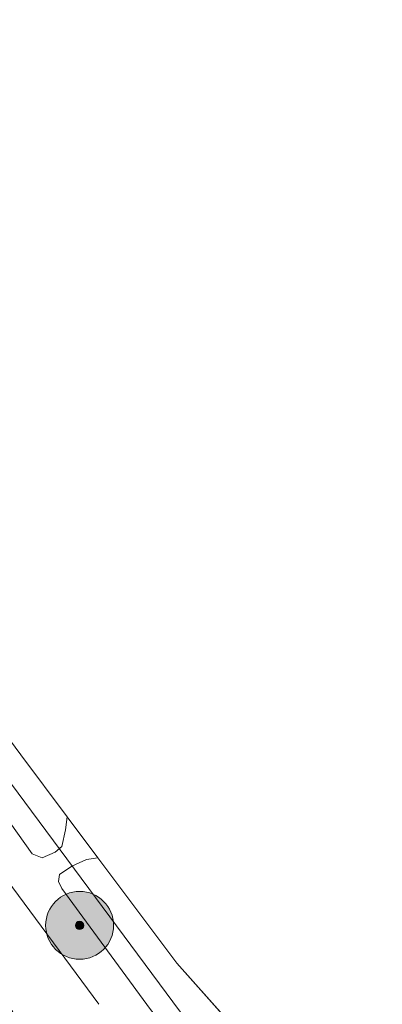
# Model space of a CAD drawing. Header units: millimetres. Extents: x 162876 to 168130, y 402614 to 405602.
# Tile 75 of 256: x 164835 to 164856, y 403511 to 403569. Entities that reach past the tile are written whole.
import ezdxf

# ---------------------------------------------------------------- set-up
doc = ezdxf.new("R2010")
doc.units = ezdxf.units.MM
for name, color, linetype, lineweight in [('X-CA190022.004-UO-BGT_Ondergrond$0$GE_201_SHDHek_Lijn_GEM', 253, 'X-CA190022.004-UO-BGT_Ondergrond$0$Hekwerk', 9), ('X-CA190022.004-UO-BGT_Ondergrond$0$GE_314_WGDRijbaanLokaleweg_Vlak_GEM', 253, 'Continuous', 9), ('X-CA190022.004-UO-BGT_Ondergrond$0$GE_367_OWGBerm_groenvoorziening_grasenk_GEM', 253, 'Continuous', 9), ('X-CA190022.004-UO-BGT_Ondergrond$0$GE_476_BTDGraslandagrarisch_Vlak_GEM', 253, 'Continuous', 9), ('X-CA190022.004-UO-BGT_Ondergrond$0$GE_523_WTDGreppel_drogesloot_Vlak_GEM', 253, 'Continuous', 9), ('X-CA190022.004-UO-DWM_Beplanting_v0.1$0$B-WE-GR-BOOM-S AFKOMSTIG UIT BGT', 252, 'Continuous', 0), ('X-CA190022.004-UO-KAD_Percelen$0$B-WE-KG-GRENS_PERCEEL-GV', 150, 'Continuous', 9)]:
    doc.layers.add(name, color=color, linetype=linetype, lineweight=lineweight)
doc.layers.add('X-CA190022.004-UO-DWM_Beplanting_v0.1$0$B-WE-GR-BOOM-S AFKOMSTIG UIT BOMENBESTAND GEMEENTE', color=252, linetype='Continuous')
doc.linetypes.add('X-CA190022.004-UO-BGT_Ondergrond$0$Hekwerk', pattern='A,5,-1.5,[2,dgnlstyle-Veghel.shx,S=0.007937,R=0,X=0,Y=0],-1.5', length=8)

# ---------------------------------------------------------------- blocks, each defined once
blk = doc.blocks.new('X-CA190022.004-UO-DWM_Beplanting_v0.1$0$SGR-BOOM_01-SO')
at = {"linetype": 'ByBlock', "lineweight": 18}
h = blk.add_hatch(color=0, dxfattribs=at)
h.dxf.hatch_style = 1
edge = h.paths.add_edge_path()
edge.add_arc((0, 0), 0.25, 0, 360)
at = {"color": 0, "linetype": 'ByBlock', "lineweight": 18}
for radius in [2, 0.25]:
    blk.add_circle((0, 0), radius, dxfattribs=at)
blk = doc.blocks.new('X-CA190022.004-UO-DWM_Beplanting_v0.1$0$IMGEOBoom')
at = {"transparency": 33554457}
h = blk.add_hatch(color=256, dxfattribs=at)
h.dxf.hatch_style = 1
edge = h.paths.add_edge_path()
edge.add_arc((0, 0), 100, 0, 360)
edge = h.paths.add_edge_path(flags=17)
edge.add_arc((0, 0), 12.5, 0, 360)
h = blk.add_hatch()
h.set_pattern_fill('ANGLE', color=256)
h.set_pattern_definition([(0, (0, 0), (0, 6.985), [5.08, -1.905]), (90, (0, 0), (-6.985, 4e-16), [5.08, -1.905])])
edge = h.paths.add_edge_path(flags=17)
edge.add_arc((0, 0), 12.5, 0, 360)
at = {"xscale": 50, "yscale": 50, "zscale": 50}
blk.add_blockref('X-CA190022.004-UO-DWM_Beplanting_v0.1$0$SGR-BOOM_01-SO', (0, 0), dxfattribs=at)

msp = doc.modelspace()

# ---------------------------------------------------------------- linework, layer by layer
at = {"layer": 'X-CA190022.004-UO-BGT_Ondergrond$0$GE_201_SHDHek_Lijn_GEM'}
for p, q in [((164835.006, 403525.555), (164824.925, 403539.208)), ((164837.744, 403521.908), (164835.006, 403525.555)), ((164839.557, 403519.494), (164837.744, 403521.908)), ((164844.213, 403513.292), (164839.557, 403519.494)), ((164850.127, 403506.624), (164844.213, 403513.292))]:
    msp.add_line(p, q, dxfattribs=at)
at = {"layer": 'X-CA190022.004-UO-BGT_Ondergrond$0$GE_314_WGDRijbaanLokaleweg_Vlak_GEM', "flags": 128}
msp.add_lwpolyline([(164834.55, 403510.41), (164808.003, 403546.836), (164807.381, 403547.69), (164810.555, 403550.158), (164811.257, 403549.212), (164839.612, 403510.857)], dxfattribs=at)
at = {"layer": 'X-CA190022.004-UO-BGT_Ondergrond$0$GE_367_OWGBerm_groenvoorziening_grasenk_GEM', "flags": 128}
for points in [[(164839.612, 403510.857), (164811.257, 403549.212), (164810.555, 403550.158), (164809.934, 403550.997), (164808.24, 403553.281), (164808.297, 403554.21), (164810.26, 403555.972), (164811.274, 403557.307), (164812.075, 403556.422), (164814.494, 403553.261), (164816.43, 403550.653), (164815.615, 403550.561)], [(164815.615, 403550.561), (164814.577, 403550.382), (164814.194, 403550.055), (164814.139, 403549.655), (164814.32, 403549.236), (164822.388, 403537.856), (164830.712, 403526.694), (164835.681, 403519.727), (164836.281, 403519.489), (164837.046, 403519.832), (164837.429, 403520.159), (164837.65, 403521.141), (164837.744, 403521.908), (164839.557, 403519.494), (164838.889, 403519.401), (164838.027, 403518.992), (164837.297, 403518.503), (164837.242, 403518.103), (164837.422, 403517.683), (164842.663, 403510.552)]]:
    msp.add_lwpolyline(points, dxfattribs=at)
at = {"layer": 'X-CA190022.004-UO-BGT_Ondergrond$0$GE_476_BTDGraslandagrarisch_Vlak_GEM', "flags": 128}
msp.add_lwpolyline([(164857.876, 403501.339), (164854.889, 403503.211), (164850.127, 403506.624), (164844.213, 403513.292), (164839.557, 403519.494), (164837.744, 403521.908), (164835.006, 403525.555), (164824.925, 403539.208), (164816.43, 403550.653), (164814.494, 403553.261), (164812.075, 403556.422), (164815.7, 403561.975), (164822.431, 403572.962)], dxfattribs=at)
at = {"layer": 'X-CA190022.004-UO-BGT_Ondergrond$0$GE_523_WTDGreppel_drogesloot_Vlak_GEM', "flags": 128}
for points in [[(164816.43, 403550.653), (164824.925, 403539.208), (164835.006, 403525.555), (164837.744, 403521.908), (164837.65, 403521.141), (164837.429, 403520.159), (164837.046, 403519.832), (164836.281, 403519.489), (164835.681, 403519.727), (164830.712, 403526.694), (164822.388, 403537.856), (164814.32, 403549.236), (164814.139, 403549.655), (164814.194, 403550.055), (164814.577, 403550.382), (164815.615, 403550.561), (164816.43, 403550.653)], [(164839.557, 403519.494), (164844.213, 403513.292), (164850.127, 403506.624), (164854.889, 403503.211), (164857.876, 403501.339), (164857.872, 403500.936), (164857.87, 403500.317), (164857.651, 403499.954), (164857.341, 403499.645), (164856.74, 403499.574), (164854.885, 403500.198), (164851.94, 403501.79), (164849.179, 403503.581), (164847.145, 403505.243), (164845.003, 403507.652), (164842.663, 403510.552), (164837.422, 403517.683), (164837.242, 403518.103), (164837.297, 403518.503), (164838.027, 403518.992), (164838.889, 403519.401), (164839.557, 403519.494)]]:
    msp.add_lwpolyline(points, dxfattribs=at)
at = {"layer": 'X-CA190022.004-UO-KAD_Percelen$0$B-WE-KG-GRENS_PERCEEL-GV', "flags": 128}
msp.add_lwpolyline([(164819.546, 403567.881), (164818.291, 403564.405), (164817.529, 403559.372), (164812.884, 403553.196), (164819.424, 403544.122), (164847.738, 403505.918), (164850.36, 403503.946), (164853.636, 403502.187), (164880.122, 403492.516), (164891.81, 403488.06), (164921.88, 403477.54), (164929.892, 403473.773), (164913.679, 403519.457), (164902.78, 403561.659), (164930.713, 403568.012), (164926.596, 403575.181), (164900.08, 403610.457), (164822.987, 403573.331)], close=True, dxfattribs=at)
msp.add_lwpolyline([(165012.464, 403506.542), (164999.089, 403501.233), (164995.489, 403499.804), (164929.892, 403473.773), (164921.88, 403477.54), (164891.81, 403488.06), (164880.122, 403492.516), (164853.636, 403502.187), (164850.36, 403503.946), (164847.738, 403505.918), (164819.424, 403544.122), (164812.884, 403553.196), (164799.538, 403571.715), (164789.551, 403566.923), (164790.783, 403565.26), (164802.649, 403548.73), (164808.436, 403540.853), (164833.316, 403507.004), (164848.867, 403493.07), (164858.048, 403489.835), (164865.033, 403489.542), (164912.727, 403472.756), (164924.085, 403466.159)], dxfattribs=at)

# ---------------------------------------------------------------- block references
at = {"layer": 'X-CA190022.004-UO-DWM_Beplanting_v0.1$0$B-WE-GR-BOOM-S AFKOMSTIG UIT BGT', "xscale": 0.02, "yscale": 0.02, "zscale": 0.02}
msp.add_blockref('X-CA190022.004-UO-DWM_Beplanting_v0.1$0$IMGEOBoom', (164838.477, 403515.509), dxfattribs=at)
at = {"layer": 'X-CA190022.004-UO-DWM_Beplanting_v0.1$0$B-WE-GR-BOOM-S AFKOMSTIG UIT BOMENBESTAND GEMEENTE', "xscale": 0.02, "yscale": 0.02, "zscale": 0.02}
msp.add_blockref('X-CA190022.004-UO-DWM_Beplanting_v0.1$0$IMGEOBoom', (164838.477, 403515.509), dxfattribs=at)

doc.saveas('drawing.dxf')
